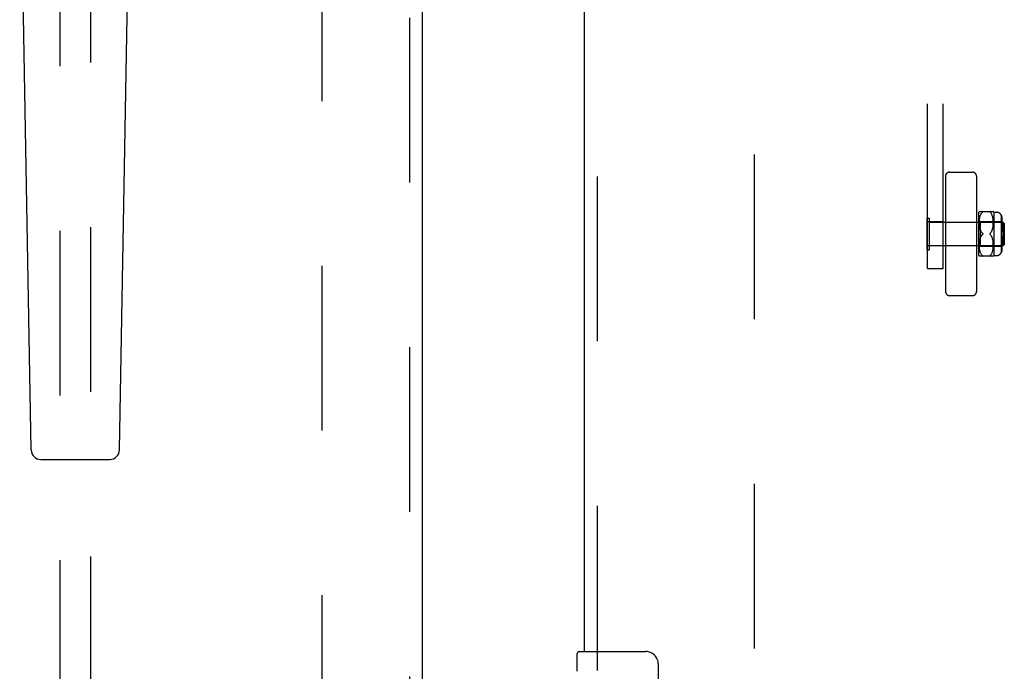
# Model space of a CAD drawing. Header units: inches. Extents: x 0 to 243, y 0 to 157.
# Tile 9 of 28: x 70.23 to 78.2, y 72.43 to 77.71. Entities that reach past the tile are written whole.
import ezdxf

# ---------------------------------------------------------------- set-up
doc = ezdxf.new("R2010")
doc.units = ezdxf.units.IN
doc.header["$LTSCALE"] = 13.348617
doc.header["$MEASUREMENT"] = 0
doc.linetypes.add('HIDDEN', pattern=[0.2, 0.1, -0.1])
for name, color, linetype in [('DEFAULT_2', 8, 'HIDDEN'), ('MAIN_RH_DOOR_ASSEMBLY', 7, 'CONTINUOUS'), ('SECONDARY_LH_DOOR_ASSEMBLY', 7, 'CONTINUOUS')]:
    doc.layers.add(name, color=color, linetype=linetype)

msp = doc.modelspace()

# ---------------------------------------------------------------- linework, layer by layer
at = {"layer": 'DEFAULT_2', "color": 8, "linetype": 'HIDDEN'}
for p, q in [((72.6775, 50.3557), (72.6775, 111.3257)), ((76.1775, 111.3257), (76.1775, 50.3557)), ((77.5815, 75.6956), (77.5815, 81.9394)), ((77.7065, 75.6956), (77.7065, 81.9394)), ((77.7265, 76.445), (77.7265, 75.5074)), ((77.7577, 76.4762), (77.9453, 76.4762)), ((77.9765, 76.445), (77.9765, 75.5074)), ((77.5775, 76.1042), (77.5955, 76.1042)), ((77.5775, 75.8482), (77.5775, 76.1042)), ((77.5955, 75.8482), (77.5955, 76.1042)), ((77.9965, 75.8012), (77.9965, 76.1512)), ((77.9996, 76.1581), (78.1134, 76.1581)), ((78.0002, 76.0848), (78.0009, 76.0923)), ((78.0008, 76.092), (78.0017, 76.0993)), ((78.0017, 76.0991), (78.0029, 76.1061)), ((78.0028, 76.1059), (78.0042, 76.1125)), ((78.0041, 76.1123), (78.0057, 76.1185)), ((78.0057, 76.1183), (78.0075, 76.1241)), ((78.0075, 76.124), (78.0095, 76.1293)), ((78.0094, 76.1292), (78.0116, 76.1342)), ((78.0116, 76.1341), (78.014, 76.1387)), ((78.014, 76.1387), (78.0166, 76.1429)), ((78.0165, 76.1428), (78.0193, 76.1467)), ((78.0273, 76.1554), (78.0268, 76.1549)), ((78.0872, 76.1537), (78.0878, 76.1531)), ((78.0878, 76.1531), (78.0908, 76.1501)), ((78.0937, 76.1467), (78.0908, 76.1501)), ((78.0964, 76.1429), (78.0936, 76.1467)), ((78.0989, 76.1387), (78.0963, 76.1429)), ((78.1013, 76.1342), (78.0989, 76.1388)), ((78.1035, 76.1293), (78.1013, 76.1343)), ((78.1054, 76.124), (78.1034, 76.1294)), ((78.1072, 76.1184), (78.1054, 76.1242)), ((78.1088, 76.1124), (78.1072, 76.1186)), ((78.1101, 76.106), (78.1087, 76.1126)), ((78.1112, 76.0993), (78.1101, 76.1062)), ((78.1121, 76.0922), (78.1112, 76.0995)), ((78.1127, 76.085), (78.1121, 76.0925)), ((78.1165, 76.1512), (78.1415, 76.1512)), ((78.1165, 76.1512), (78.1165, 75.8012)), ((78.1765, 76.1306), (78.1765, 75.8219)), ((78.1765, 76.0978), (78.1815, 76.0978)), ((78.1815, 76.1104), (78.1815, 76.0728)), ((77.7065, 76.0727), (77.5815, 76.0727)), ((77.5955, 76.0702), (78.1925, 76.0702)), ((77.7265, 76.0712), (77.9765, 76.0712)), ((77.9965, 76.0862), (78.0065, 76.0762)), ((77.9996, 76.0702), (77.9998, 76.0776)), ((77.9996, 76.0631), (77.9996, 76.0704)), ((77.9998, 76.0563), (77.9996, 76.0633)), ((77.9998, 76.0774), (78.0002, 76.085)), ((78.0002, 76.0498), (77.9998, 76.0565)), ((78.0007, 76.0437), (78.0002, 76.05)), ((78.0013, 76.0379), (78.0007, 76.0438)), ((78.0021, 76.0325), (78.0013, 76.038)), ((78.003, 76.0275), (78.0021, 76.0326)), ((78.004, 76.0228), (78.003, 76.0276)), ((78.0051, 76.0183), (78.004, 76.0228)), ((78.0063, 76.0141), (78.0051, 76.0184)), ((78.0076, 76.0101), (78.0063, 76.0141)), ((78.0065, 76.0762), (78.1765, 76.0762)), ((78.0065, 76.0762), (78.0065, 75.8762)), ((78.104, 76.0063), (78.1055, 76.0104)), ((78.1055, 76.0104), (78.1068, 76.0145)), ((78.1068, 76.0145), (78.108, 76.0188)), ((78.108, 76.0187), (78.1091, 76.0233)), ((78.1091, 76.0232), (78.11, 76.028)), ((78.11, 76.0279), (78.1109, 76.0331)), ((78.1109, 76.033), (78.1117, 76.0385)), ((78.1117, 76.0384), (78.1123, 76.0443)), ((78.1123, 76.0442), (78.1128, 76.0504)), ((78.1131, 76.0777), (78.1127, 76.0852)), ((78.1128, 76.0503), (78.1132, 76.0569)), ((78.1133, 76.0705), (78.1131, 76.0779)), ((78.1132, 76.0567), (78.1133, 76.0637)), ((78.1133, 76.0635), (78.1133, 76.0707)), ((78.1765, 76.0728), (78.1815, 76.0728)), ((78.1765, 76.0516), (78.1815, 76.0516)), ((78.1815, 76.0605), (78.1815, 75.9912)), ((78.2025, 76.0602), (78.1925, 76.0702)), ((78.1925, 75.8822), (78.1925, 76.0702)), ((78.2025, 76.0602), (78.2025, 75.8922)), ((78.003, 75.9249), (78.004, 75.9297)), ((78.004, 75.9296), (78.0051, 75.9341)), ((78.0051, 75.9341), (78.0063, 75.9384)), ((78.0125, 75.9984), (78.0146, 75.9947)), ((78.0271, 75.9788), (78.0267, 75.9794)), ((78.0267, 75.973), (78.0271, 75.9737)), ((78.0278, 75.9762), (78.0277, 75.9769)), ((78.0277, 75.9756), (78.0278, 75.9762)), ((78.0867, 75.9724), (78.0862, 75.973)), ((78.0872, 75.9807), (78.0878, 75.9812)), ((78.0878, 75.9712), (78.0872, 75.9718)), ((78.0908, 75.9681), (78.0878, 75.9712)), ((78.0962, 75.9613), (78.0936, 75.9649)), ((78.0961, 75.9911), (78.0985, 75.9948)), ((78.0985, 75.9577), (78.0961, 75.9614)), ((78.0984, 75.9948), (78.1005, 75.9986)), ((78.1005, 75.9539), (78.0984, 75.9577)), ((78.1005, 75.9986), (78.1024, 76.0025)), ((78.1024, 75.95), (78.1005, 75.9539)), ((78.1024, 76.0024), (78.104, 76.0064)), ((78.104, 75.9461), (78.1024, 75.95)), ((78.1055, 75.9421), (78.104, 75.9461)), ((78.1068, 75.938), (78.1055, 75.9421)), ((78.108, 75.9337), (78.1068, 75.938)), ((78.1091, 75.9292), (78.108, 75.9338)), ((78.1765, 75.9912), (78.1815, 75.9912)), ((78.1815, 75.9612), (78.1765, 75.9612)), ((78.1815, 75.9612), (78.1815, 75.892)), ((77.7065, 75.8797), (77.5815, 75.8797)), ((77.5955, 75.8822), (78.1925, 75.8822)), ((77.7265, 75.8812), (77.9765, 75.8812)), ((77.9965, 75.8662), (78.0065, 75.8762)), ((77.9996, 75.8892), (77.9998, 75.8962)), ((77.9996, 75.8821), (77.9996, 75.8894)), ((77.9998, 75.8748), (77.9996, 75.8823)), ((77.9998, 75.896), (78.0002, 75.9027)), ((78.0002, 75.8675), (77.9998, 75.8751)), ((78.0002, 75.9025), (78.0007, 75.9088)), ((78.0009, 75.8602), (78.0002, 75.8677)), ((78.0007, 75.9087), (78.0013, 75.9146)), ((78.0017, 75.8532), (78.0008, 75.8604)), ((78.0013, 75.9144), (78.0021, 75.9199)), ((78.0029, 75.8464), (78.0017, 75.8534)), ((78.0021, 75.9198), (78.003, 75.925)), ((78.0065, 75.8762), (78.1765, 75.8762)), ((78.11, 75.9245), (78.1091, 75.9293)), ((78.1109, 75.9194), (78.11, 75.9245)), ((78.1101, 75.8463), (78.1112, 75.8532)), ((78.1117, 75.914), (78.1109, 75.9195)), ((78.1112, 75.853), (78.1121, 75.8602)), ((78.1123, 75.9082), (78.1117, 75.9141)), ((78.1121, 75.86), (78.1127, 75.8675)), ((78.1128, 75.9021), (78.1123, 75.9083)), ((78.1127, 75.8672), (78.1131, 75.8747)), ((78.1132, 75.8956), (78.1128, 75.9022)), ((78.1131, 75.8745), (78.1133, 75.8819)), ((78.1133, 75.8888), (78.1132, 75.8957)), ((78.1133, 75.8817), (78.1133, 75.889)), ((78.1765, 75.9009), (78.1815, 75.9009)), ((78.1765, 75.8797), (78.1815, 75.8797)), ((78.1765, 75.8782), (78.1776, 75.8797)), ((78.1765, 75.8547), (78.1815, 75.8547)), ((78.1786, 75.8813), (78.1776, 75.8797)), ((78.1815, 75.8797), (78.1815, 75.8421)), ((78.2025, 75.8922), (78.1925, 75.8822)), ((77.5775, 75.8482), (77.5955, 75.8482)), ((78.1134, 75.7944), (77.9996, 75.7944)), ((78.0042, 75.84), (78.0028, 75.8466)), ((78.0057, 75.834), (78.0041, 75.8402)), ((78.0075, 75.8284), (78.0057, 75.8342)), ((78.0095, 75.8231), (78.0075, 75.8285)), ((78.0116, 75.8183), (78.0094, 75.8232)), ((78.014, 75.8138), (78.0116, 75.8183)), ((78.0166, 75.8096), (78.014, 75.8138)), ((78.0193, 75.8058), (78.0165, 75.8096)), ((78.0221, 75.8024), (78.0193, 75.8058)), ((78.0221, 75.8024), (78.0251, 75.7994)), ((78.0264, 75.7981), (78.0269, 75.7976)), ((78.0878, 75.7994), (78.0908, 75.8024)), ((78.0936, 75.8058), (78.0964, 75.8096)), ((78.0963, 75.8096), (78.0989, 75.8138)), ((78.0989, 75.8137), (78.1013, 75.8183)), ((78.1013, 75.8182), (78.1035, 75.8232)), ((78.1034, 75.8231), (78.1054, 75.8284)), ((78.1054, 75.8283), (78.1072, 75.8341)), ((78.1072, 75.8339), (78.1088, 75.8401)), ((78.1087, 75.8399), (78.1101, 75.8465)), ((78.1165, 75.8012), (78.1415, 75.8012)), ((77.5815, 75.6956), (77.7065, 75.6956)), ((77.7577, 75.4762), (77.9453, 75.4762))]:
    msp.add_line(p, q, dxfattribs=at)
for points in [[(78.0251, 76.1531), (78.0221, 76.1501), (78.0193, 76.1466)], [(78.0273, 76.1554), (78.0275, 76.1559), (78.0277, 76.1564), (78.0278, 76.1568), (78.0277, 76.1571), (78.0275, 76.1574), (78.0272, 76.1577), (78.0268, 76.1579), (78.0264, 76.158), (78.0258, 76.1581), (78.0251, 76.1581)], [(78.0251, 76.1531), (78.0258, 76.1537), (78.0264, 76.1543), (78.0269, 76.1549)], [(78.0264, 76.158), (78.0269, 76.1579), (78.0273, 76.1577), (78.0275, 76.1574), (78.0277, 76.1571), (78.0278, 76.1568), (78.0277, 76.1564), (78.0275, 76.1559), (78.0272, 76.1554)], [(78.0878, 76.1581), (78.0871, 76.1581), (78.0866, 76.158), (78.0861, 76.1578), (78.0857, 76.1577), (78.0854, 76.1574), (78.0852, 76.1571), (78.0852, 76.1567), (78.0852, 76.1563), (78.0854, 76.1559), (78.0857, 76.1554), (78.0861, 76.1549), (78.0866, 76.1543)], [(78.0872, 76.1537), (78.0866, 76.1544), (78.0861, 76.1549), (78.0857, 76.1555), (78.0854, 76.1559), (78.0852, 76.1564), (78.0852, 76.1568), (78.0852, 76.1571), (78.0854, 76.1574), (78.0857, 76.1577), (78.0861, 76.1579), (78.0866, 76.158), (78.0872, 76.1581)], [(78.1815, 76.1104), (78.1814, 76.1124), (78.1813, 76.1144), (78.181, 76.1164), (78.1807, 76.1184), (78.1802, 76.1205), (78.1796, 76.1225), (78.179, 76.1244), (78.1782, 76.1263), (78.1774, 76.1281), (78.1765, 76.1299)], [(78.1765, 76.1299), (78.1776, 76.1277), (78.1786, 76.1254), (78.1795, 76.123), (78.1802, 76.1205), (78.1808, 76.1179), (78.1812, 76.1154), (78.1814, 76.1129), (78.1815, 76.1104)], [(78.1802, 76.0888), (78.1795, 76.0906), (78.1786, 76.0923), (78.1776, 76.094), (78.1765, 76.0955)], [(78.1802, 76.0888), (78.1808, 76.087), (78.1812, 76.0852), (78.1814, 76.0835), (78.1815, 76.0817)], [(78.0076, 76.0101), (78.009, 76.0061), (78.0107, 76.0022)], [(78.1807, 76.0662), (78.1802, 76.0676), (78.1796, 76.069), (78.179, 76.0704), (78.1782, 76.0718), (78.1774, 76.073), (78.1765, 76.0743)], [(78.1807, 76.0662), (78.181, 76.0647), (78.1813, 76.0633), (78.1814, 76.0619), (78.1815, 76.0605)], [(78.0107, 75.9502), (78.009, 75.9464), (78.0076, 75.9424), (78.0063, 75.9383)], [(78.0251, 75.9812), (78.0221, 75.9843), (78.0194, 75.9876), (78.0168, 75.991), (78.0146, 75.9947), (78.0125, 75.9984), (78.0107, 76.0022), (78.009, 76.0061)], [(78.009, 75.9464), (78.0107, 75.9502), (78.0125, 75.9541), (78.0146, 75.9578), (78.0168, 75.9614), (78.0194, 75.9649), (78.0221, 75.9682), (78.0251, 75.9712)], [(78.0194, 75.9649), (78.0168, 75.9614), (78.0146, 75.9578), (78.0125, 75.9541)], [(78.0194, 75.9876), (78.0221, 75.9843), (78.0251, 75.9812)], [(78.0251, 75.9812), (78.0257, 75.9807), (78.0262, 75.9801), (78.0267, 75.9794), (78.0271, 75.9788), (78.0274, 75.9782), (78.0276, 75.9775), (78.0277, 75.9769)], [(78.0262, 75.9801), (78.0257, 75.9807), (78.0251, 75.9812)], [(78.0251, 75.9712), (78.0257, 75.9718), (78.0262, 75.9724)], [(78.0277, 75.9756), (78.0276, 75.9749), (78.0274, 75.9743), (78.0271, 75.9737), (78.0267, 75.973), (78.0262, 75.9724), (78.0257, 75.9718)], [(78.0872, 75.9807), (78.0867, 75.9801), (78.0862, 75.9794), (78.0859, 75.9788), (78.0856, 75.9782), (78.0853, 75.9775), (78.0852, 75.9769), (78.0852, 75.9762)], [(78.0852, 75.9762), (78.0852, 75.9756), (78.0853, 75.9749), (78.0856, 75.9743), (78.0859, 75.9737), (78.0862, 75.973), (78.0867, 75.9724), (78.0872, 75.9718), (78.0878, 75.9712)], [(78.0962, 75.9911), (78.0936, 75.9876), (78.0908, 75.9843), (78.0878, 75.9812)], [(78.0878, 75.9712), (78.0908, 75.9682), (78.0936, 75.9649)], [(78.1782, 75.8595), (78.1774, 75.8582), (78.1765, 75.857)], [(78.1782, 75.8595), (78.179, 75.8608), (78.1796, 75.8622)], [(78.1786, 75.8813), (78.1795, 75.8831), (78.1802, 75.8848)], [(78.1815, 75.8708), (78.1814, 75.8694), (78.1813, 75.868), (78.181, 75.8665), (78.1807, 75.8651), (78.1802, 75.8636), (78.1796, 75.8622)], [(78.1815, 75.892), (78.1814, 75.8902), (78.1812, 75.8885), (78.1808, 75.8867), (78.1802, 75.8848)], [(78.0264, 75.7981), (78.0258, 75.7987), (78.0251, 75.7994)], [(78.0251, 75.7944), (78.0258, 75.7944), (78.0264, 75.7945), (78.0269, 75.7946), (78.0273, 75.7948), (78.0275, 75.7951), (78.0277, 75.7954), (78.0278, 75.7957), (78.0277, 75.7961), (78.0275, 75.7966), (78.0272, 75.7971)], [(78.0268, 75.7976), (78.0273, 75.797), (78.0275, 75.7966), (78.0277, 75.7961), (78.0278, 75.7957), (78.0277, 75.7954), (78.0275, 75.7951), (78.0272, 75.7948), (78.0268, 75.7946), (78.0264, 75.7945)], [(78.0878, 75.7994), (78.0871, 75.7987), (78.0866, 75.7981), (78.0861, 75.7976), (78.0857, 75.797), (78.0854, 75.7965), (78.0852, 75.7961), (78.0852, 75.7957), (78.0852, 75.7953), (78.0854, 75.795), (78.0857, 75.7948), (78.0861, 75.7946), (78.0866, 75.7945), (78.0872, 75.7944), (78.0878, 75.7944)], [(78.0871, 75.7944), (78.0866, 75.7945), (78.0861, 75.7946), (78.0857, 75.7948), (78.0854, 75.7951), (78.0852, 75.7954), (78.0852, 75.7957), (78.0852, 75.7961), (78.0854, 75.7966), (78.0857, 75.7971), (78.0861, 75.7976), (78.0866, 75.7982)], [(78.0937, 75.8058), (78.0908, 75.8024), (78.0878, 75.7994)], [(78.1815, 75.8421), (78.1814, 75.8396), (78.1812, 75.8371), (78.1808, 75.8346), (78.1802, 75.832), (78.1795, 75.8295), (78.1786, 75.827), (78.1776, 75.8248), (78.1765, 75.8226)], [(78.1765, 75.8226), (78.1774, 75.8243), (78.1782, 75.8261), (78.179, 75.828), (78.1796, 75.83), (78.1802, 75.832), (78.1807, 75.834), (78.181, 75.8361), (78.1813, 75.8381), (78.1814, 75.8401), (78.1815, 75.8421)]]:
    msp.add_lwpolyline(points, dxfattribs=at)
for centre, radius, start, end in [((77.7577, 76.445), 0.0312, 90, 180), ((77.9453, 76.445), 0.0312, 0, 90), ((78.0528, 76.1299), 0.0603, 151.92124, 159.25164), ((78.0601, 76.1299), 0.0603, 20.74836, 28.08214), ((78.1415, 76.1112), 0.04, 28.95502, 90), ((78.0528, 75.8226), 0.0603, 200.74836, 208.07876), ((78.0601, 75.8226), 0.0603, 331.91786, 339.25164), ((78.1415, 75.8412), 0.04, 270, 331.04498), ((77.7577, 75.5074), 0.0312, 180, 270), ((77.9453, 75.5074), 0.0312, 270, 360)]:
    msp.add_arc(centre, radius, start, end, dxfattribs=at)
at = {"layer": 'MAIN_RH_DOOR_ASSEMBLY', "color": 8, "linetype": 'HIDDEN'}
msp.add_line((74.9065, 72.4357), (74.9065, 89.2457), dxfattribs=at)
at = {"layer": 'MAIN_RH_DOOR_ASSEMBLY', "color": 3, "linetype": 'Continuous'}
msp.add_line((74.8025, 72.5907), (74.8025, 89.0907), dxfattribs=at)
at = {"layer": 'MAIN_RH_DOOR_ASSEMBLY', "color": 7, "linetype": 'Continuous'}
for p, q in [((74.7575, 72.5907), (75.2975, 72.5907)), ((74.7425, 72.4301), (74.7425, 72.5757)), ((75.3974, 72.4907), (75.3974, 71.6907))]:
    msp.add_line(p, q, dxfattribs=at)
msp.add_lwpolyline([(75.3907, 72.5269), (75.3927, 72.5212), (75.3944, 72.5153), (75.3957, 72.5093), (75.3966, 72.5032), (75.3972, 72.497), (75.3974, 72.4907)], dxfattribs=at)
for centre, radius, start, end in [((74.7575, 72.5757), 0.015, 90, 180), ((75.2975, 72.4907), 0.1, 21.19986, 90)]:
    msp.add_arc(centre, radius, start, end, dxfattribs=at)
at = {"layer": 'SECONDARY_LH_DOOR_ASSEMBLY', "color": 8, "linetype": 'HIDDEN'}
for p, q in [((73.386, 49.6947), (73.386, 111.9867)), ((70.5525, 78.67), (70.5525, 50.6682)), ((70.8025, 50.6682), (70.8025, 78.67))]:
    msp.add_line(p, q, dxfattribs=at)
at = {"layer": 'SECONDARY_LH_DOOR_ASSEMBLY', "color": 3, "linetype": 'Continuous'}
msp.add_line((73.49, 49.6947), (73.49, 111.9867), dxfattribs=at)
at = {"layer": 'SECONDARY_LH_DOOR_ASSEMBLY', "color": 7, "linetype": 'Continuous'}
for p, q in [((70.3196, 74.2252), (70.2267, 79.5456)), ((71.0354, 74.2252), (71.1282, 79.5456)), ((70.3983, 74.1478), (70.9566, 74.1478))]:
    msp.add_line(p, q, dxfattribs=at)
for centre, start, end in [((70.3983, 74.2265), 181, 270), ((70.9566, 74.2265), 270, 359)]:
    msp.add_arc(centre, 0.0787, start, end, dxfattribs=at)

doc.saveas('drawing.dxf')
